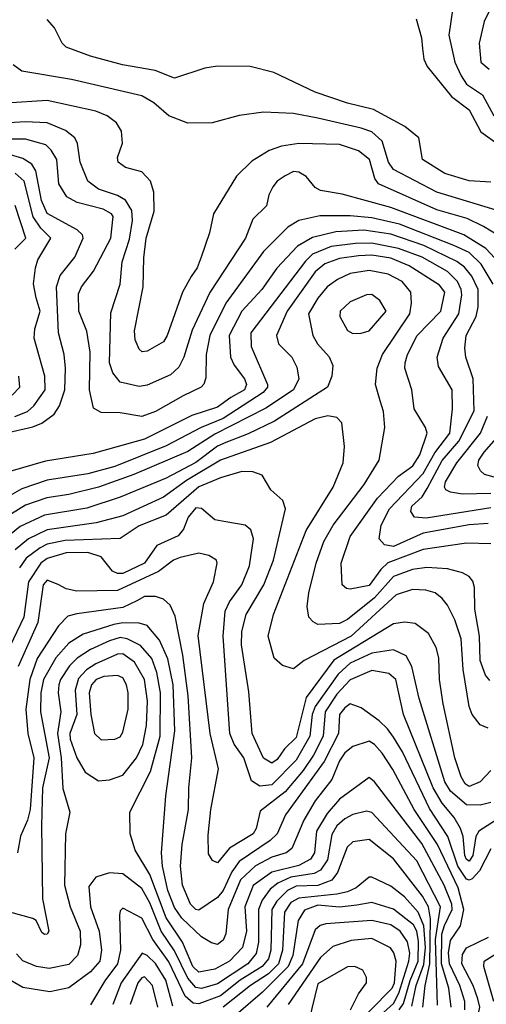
# Model space of a CAD drawing. Extents: x 501367 to 657802, y 482273 to 547541.
# Tile 50 of 256: x 535883 to 537608, y 507265 to 510902. Entities that reach past the tile are written whole.
import ezdxf

# ---------------------------------------------------------------- set-up
doc = ezdxf.new("R2010")
doc.units = 0

msp = doc.modelspace()

# ---------------------------------------------------------------- linework, layer by layer
at = {"layer": '0CON20XD'}
for points in [[(537643.8, 510986.2), (537599.3, 510895), (537581.6, 510815), (537588, 510745), (537618.9, 510718.9)], [(537484.1, 510945), (537469.1, 510845), (537491.6, 510745), (537514.9, 510694.9), (537535, 510664.2), (537593.8, 510623.8), (537636.2, 510546.2)], [(537625, 510302), (537545, 510307.1), (537455, 510333.8), (537372.5, 510385), (537358.2, 510465), (537307.1, 510507.1), (537190.5, 510570.5), (537095, 510593.7), (536975, 510633.6), (536822.7, 510707.3), (536735, 510729.1), (536615, 510729.5), (536567.6, 510722.4), (536455, 510685.8), (536384.7, 510714.7), (536263.8, 510735), (536145, 510766.9), (536055, 510800.9), (536040.9, 510815), (536011.5, 510871.5), (535985, 510902.1)], [(537348.8, 510905), (537368.9, 510835), (537371.8, 510795), (537376.5, 510756.5), (537389.1, 510729.1), (537478.6, 510618.6), (537545, 510568.8), (537588.1, 510488.1), (537730.6, 510385)], [(537835, 510140.6), (537425, 510265.2), (537265, 510348.1), (537245.8, 510375), (537222.9, 510452.9), (537185, 510487), (537145, 510501.7), (536985, 510537.5), (536895, 510554.7), (536785, 510560), (536695, 510548.5), (536595, 510521.1), (536505, 510519.5), (536435, 510546.2), (536379.6, 510595), (536335, 510620.7), (536075, 510681.2), (535891.3, 510711.3), (535859.1, 510735)], [(537653.8, 510103.8), (537597.5, 510137.5), (537537, 510167), (537425, 510199.7), (537209.6, 510295), (537195.8, 510315), (537176.5, 510385), (537135, 510417.3), (537065, 510440.4), (536915, 510444.8), (536851.2, 510435), (536805, 510418.5), (536741.2, 510378.8), (536685, 510323.3), (536600, 510185), (536585.4, 510114.6), (536554.6, 510025), (536539.3, 509985), (536516.8, 509953.2), (536484.7, 509895), (536428.4, 509735), (536415, 509711.9), (536355, 509677.5), (536335.5, 509675.5), (536325, 509684.3), (536309.7, 509719.7), (536307.4, 509752.6), (536340, 509915), (536342.8, 510022.8), (536351.4, 510095), (536380.8, 510195), (536379.1, 510265), (536366.5, 510305), (536335, 510340), (536275, 510355.5), (536246.9, 510375), (536245, 510392.5), (536263.8, 510446.2), (536259.8, 510489.8), (536241.4, 510521.4), (536206.2, 510546.2), (536165, 510563.4), (535985, 510603.3), (535833.6, 510593.6)], [(537672, 509985), (537606.5, 510056.5), (537525, 510107.3), (537255, 510208.5), (537075, 510257.4), (536995, 510270.4), (536975, 510282.1), (536942.4, 510322.4), (536915, 510338.6), (536895, 510340.5), (536864.5, 510325.5), (536835.4, 510305), (536819.2, 510285), (536804.6, 510255), (536796, 510214), (536744.7, 510165.3), (536718.1, 510095), (536585.7, 509894.3), (536521, 509755), (536490, 509655), (536471.6, 509618.4), (536440.2, 509589.8), (536355, 509551.4), (536325, 509547.6), (536255, 509562.9), (536227.6, 509597.6), (536215.8, 509635), (536220.3, 509819.7), (536254.7, 509925), (536262.5, 510007.5), (536288.8, 510091.2), (536299.8, 510159.8), (536297.6, 510197.6), (536275.1, 510235.1), (536245, 510252.1), (536175, 510276.1), (536134.7, 510305), (536106.6, 510375), (536096.6, 510445), (536087.5, 510465), (536052.8, 510492.8), (535985, 510521.2), (535904.2, 510524.2), (535705, 510512.7)], [(537633.4, 509925), (537588.9, 509998.9), (537545, 510041.4), (537487.8, 510067.8), (537286.8, 510146.8), (537185, 510169.8), (537105, 510177.5), (536993, 510177), (536915, 510159.5), (536874.1, 510135), (536785, 510045.9), (536645.2, 509855), (536585.9, 509735), (536572.2, 509665), (536570.8, 509579.2), (536563.9, 509556.1), (536554.4, 509545), (536487.5, 509512.5), (536385, 509454.3), (536335, 509436.3), (536255, 509450), (536185, 509450.5), (536156.4, 509466.4), (536141.4, 509535), (536144.4, 509674.4), (536131.1, 509751.1), (536102.5, 509825), (536101.1, 509888.9), (536111.5, 509915), (536156.5, 509973.5), (536219.8, 510095), (536228.7, 510175), (536222.3, 510185), (536192.2, 510202.2), (536096, 510226), (536057.6, 510247.6), (536028.6, 510295), (536021.2, 510385), (536000.1, 510420.1), (535980.1, 510440.1), (535905, 510461), (535825, 510460.5)], [(535825, 509372.9), (535932.1, 509397.9), (535965, 509411.2), (536010.8, 509445), (536030.4, 509475), (536050.7, 509535), (536052.3, 509615), (536047.9, 509665), (536026.3, 509745), (536019, 509915), (536032.5, 509957.5), (536086.8, 510025), (536118.1, 510095), (536115, 510107.3), (536095.8, 510125.8), (535985, 510185.9), (535964.2, 510234.2), (535943.1, 510343.1), (535928.4, 510368.4), (535895, 510389.1), (535836.7, 510406.7)], [(535865, 509436.3), (535912.2, 509455), (535935.8, 509475), (535978.1, 509535), (535976.5, 509585), (535937.4, 509725), (535939.6, 509760.4), (535959.2, 509825), (535944.1, 509874.1), (535934.2, 509925.8), (535941.4, 509985), (535950.6, 510015), (535998.7, 510095), (535961.7, 510131.7), (535933.7, 510173.7), (535899.5, 510305), (535866.8, 510335)], [(535865.7, 510054.3), (535906, 510095), (535867, 510215)], [(537625, 509098.8), (537385, 509060.8), (537342.2, 509065), (537328.8, 509085), (537333.1, 509105), (537370.6, 509139.4), (537389.6, 509170.4), (537445, 509274.1), (537506.8, 509345), (537563, 509457), (537558.8, 509575), (537532.1, 509655), (537528.5, 509688.5), (537533.3, 509735), (537570, 509805), (537578.3, 509841.7), (537577.3, 509905), (537554.5, 509955), (537527.5, 509987.5), (537498.6, 510008.6), (537377.4, 510067.4), (537255, 510110), (537155.6, 510124.4), (537051.5, 510118.5), (536965, 510097.6), (536910.5, 510065), (536833.6, 509983.6), (536778.1, 509905), (536705, 509824.7), (536657.4, 509735), (536662.9, 509655), (536676.4, 509626.4), (536714.8, 509575), (536721.7, 509555), (536714.8, 509535), (536663.4, 509506.6), (536615, 509470.2), (536520.1, 509439.9), (536345, 509352.9), (536155, 509299.3), (535978.6, 509271.4), (535847.2, 509232.8)], [(537615, 509040.6), (537545, 509035.9), (537374.5, 509005), (537265, 508956.5), (537232.1, 508962.1), (537211.4, 508985), (537219, 509035), (537250, 509095), (537375, 509225.5), (537417.4, 509302.6), (537473.5, 509375), (537482.5, 509465), (537481.8, 509535), (537430.9, 509620.9), (537425.9, 509655), (537448.2, 509725), (537505.8, 509815), (537517.3, 509885), (537515.5, 509905), (537501.6, 509935), (537465, 509972.1), (537371.1, 510025), (537283, 510057), (537185, 510076.4), (537124.5, 510075.5), (537035, 510063.6), (536965, 510036.1), (536939.5, 510010.5), (536737.3, 509745), (536739, 509695), (536799.1, 509555), (536798.7, 509545), (536783.2, 509525), (536635, 509428.4), (536554.2, 509395.8), (536425, 509328.1), (536235, 509251.8), (536135, 509224.9)], [(537625, 508965.7), (537535, 508968.6), (537375, 508944.5), (537244.3, 508895.7), (537218.6, 508871.4), (537175, 508812.3), (537105, 508798.2), (537090.9, 508800.9), (537075, 508814.3), (537071.9, 508895), (537105, 508993.6), (537205.8, 509134.2), (537283.8, 509216.2), (537336.1, 509253.9), (537362, 509295), (537389.4, 509375), (537383.3, 509395), (537341.2, 509465), (537332.7, 509535), (537306.8, 509615), (537308.1, 509635), (537316.1, 509665), (537352.4, 509735), (537439.8, 509825), (537454.3, 509895), (537435, 509921.8), (537322.4, 509992.4), (537255, 510021.1), (537185, 510031.9), (537135, 510030.2), (537065, 510019.7), (537010.5, 509999.5), (536975, 509970), (536872.3, 509825), (536832.5, 509735), (536839.5, 509705), (536888.9, 509655), (536908.1, 509618.1), (536914.7, 509575), (536895.3, 509534.7), (536792.9, 509467.1), (536605, 509371.5), (536505, 509306.4), (536305, 509222), (536175, 509174.8), (536065, 509148.1), (535983.9, 509136.1), (535905, 509108.2), (535853.7, 509076.3)], [(537621.1, 508461.1), (537605, 508480.8), (537585.2, 508535), (537582.2, 508625), (537564.8, 508725.2), (537564.2, 508805), (537558.1, 508828.1), (537545, 508845.5), (537519.4, 508859.4), (537464, 508874), (537388.3, 508878.3), (537335, 508871), (537265, 508845.5), (537195, 508766.3), (537095, 508686.5), (537065, 508672.2), (536985, 508668.2), (536967.4, 508677.4), (536952.1, 508695), (536945.9, 508735), (536952.5, 508785), (536979.6, 508895), (537006.8, 508975), (537041.5, 509035), (537156.8, 509185), (537212.2, 509275), (537233.2, 509395), (537228.2, 509455), (537215, 509494), (537198.4, 509555), (537204.3, 509615), (537224.3, 509665), (537324.8, 509815), (537331.5, 509855), (537328.8, 509895), (537296.9, 509935), (537245, 509962.2), (537175, 509975.5), (537105, 509964.4), (537057.5, 509942.5), (537019.4, 509915), (536985, 509872.7), (536951.1, 509815), (536966.5, 509735), (536984.5, 509704.5), (537027.1, 509657.1), (537040.6, 509625), (537037.5, 509585), (537020.4, 509545), (536825, 509419.5), (536728.4, 509371.6), (536645, 509339.7), (536615, 509326.5), (536535, 509266.2), (536425, 509208), (536255, 509137.8), (536131.8, 509098.2), (535975, 509071.9), (535885, 509029.8), (535832.6, 508987.4)], [(537115, 509743.3), (537145, 509743.6), (537175, 509752.5), (537237.9, 509825), (537214.7, 509864.7), (537185, 509886.2), (537165, 509885.4), (537105, 509859.6), (537067.7, 509825), (537067.1, 509805), (537095, 509754.2), (537115, 509743.3)], [(535855.5, 509514.5), (535884, 509545), (535880, 509585)], [(537615, 508284.5), (537585, 508297.1), (537555.4, 508335.4), (537544.7, 508364.7), (537522.1, 508502.1), (537514.8, 508615), (537491, 508685), (537465, 508740), (537445, 508764.5), (537418.6, 508785), (537384.7, 508795.3), (537335, 508797.6), (537275, 508777), (537107.9, 508625), (536934.3, 508535), (536895, 508504.4), (536855, 508516.9), (536823.4, 508543.4), (536802, 508625), (536821.9, 508705), (536942.3, 509015), (537041.3, 509175), (537079.3, 509265), (537083.8, 509325), (537073.4, 509413.4), (537055, 509432.9), (537021.8, 509438.2), (536975, 509427.8), (536810.1, 509339.9), (536625, 509274.9), (536500.2, 509199.8), (536415, 509138.2), (536265, 509069.5), (536166, 509044), (535985, 509018.1), (535916.1, 508983.9), (535866.7, 508943.3)], [(537625, 509151.5), (537519.8, 509149.8), (537475, 509156.2), (537458.7, 509165), (537452.9, 509175), (537456.5, 509195), (537498.5, 509265), (537586.2, 509375), (537612.6, 509437.4)], [(537735, 509185.5), (537601.7, 509221.7), (537585.8, 509235.8), (537576, 509255), (537580.8, 509275), (537599.6, 509305), (537654.2, 509365.8)], [(536135, 509224.9), (535985, 509200.5), (535890.8, 509169.2), (535830.8, 509135)], [(537625, 508128.7), (537585, 508087.2), (537545, 508070), (537529.9, 508079.9), (537515, 508105.5), (537491.8, 508175), (537447.8, 508375), (537434.8, 508465), (537431.9, 508545), (537423, 508583), (537394.8, 508634.8), (537345, 508672.3), (537306.5, 508676.5), (537265, 508670.8), (537043.9, 508536.1), (536942.1, 508397.9), (536905, 508250.2), (536861.5, 508208.5), (536835, 508170), (536815, 508155.3), (536784, 508174), (536742.2, 508265), (536729.9, 508419.9), (536703.5, 508593.5), (536705, 508642), (536720.9, 508705), (536785.1, 508814.9), (536821.2, 508905), (536865.4, 509095), (536855.4, 509125.4), (536811.1, 509165), (536779.1, 509219.1), (536745, 509231.8), (536705, 509232.5), (536625, 509210.2), (536545, 509176.2), (536425, 509072.2), (536325, 509032.9), (536255, 508985.3), (536051.4, 508978.6), (535985, 508964.3), (535958.6, 508951.4), (535907.3, 508912.7), (535882.2, 508877.8)], [(537625, 508010.5), (537585, 508000.2), (537535, 508001.7), (537475, 508052.4), (537455, 508086.8), (537359.2, 508395), (537332.8, 508512.8), (537312, 508552), (537265, 508574), (537185, 508562.7), (537105, 508524.6), (537059.9, 508485), (536975, 508364.8), (536964.3, 508335), (536955.6, 508255), (536905, 508167), (536815, 508075.6), (536771.5, 508071.5), (536740.3, 508090.3), (536711.3, 508175), (536676.1, 508226.1), (536659.7, 508265), (536635.5, 508625), (536642.8, 508717.2), (536658.6, 508751.4), (536703.8, 508815), (536733, 508885), (536747.9, 508985), (536737.3, 509017.3), (536716.7, 509035), (536645, 509047), (536605, 509054.3), (536555, 509096.4), (536535, 509098.8), (536506.3, 509065), (536489.4, 509020.6), (536469.3, 508995), (536390.7, 508959.3), (536345.2, 508895), (536265, 508855.9), (536245, 508856.4), (536226.6, 508865), (536185, 508917.4), (536135, 508934.1), (536055, 508932.7), (535985, 508911.2), (535962, 508895), (535916.2, 508825), (535899, 508695), (535822.3, 508535)], [(537689.6, 507975), (537580.8, 507905), (537569.5, 507885), (537558.5, 507815), (537545, 507794.2), (537535, 507799.7), (537529, 507815), (537522.1, 507885), (537512.8, 507915), (537489, 507955), (537445, 508007.8), (537411.5, 508065), (537302.4, 508335), (537273.1, 508465), (537247.2, 508487.2), (537185, 508497.8), (537105, 508463.8), (537055, 508410.9), (537012.3, 508345), (537004.4, 508255), (536969.3, 508185), (536931.2, 508128.8), (536865, 508050.4), (536771.7, 507978.3), (536757.3, 507915), (536745.7, 507895), (536658.3, 507841.7), (536615, 507787.8), (536596, 507796), (536581.1, 507821.1), (536579.6, 507890.4), (536590, 507985), (536618.6, 508135), (536587.2, 508265), (536542.7, 508627.3), (536563.9, 508745), (536599.3, 508825), (536613.3, 508895), (536610.6, 508905), (536582.8, 508922.8), (536545, 508931.8), (536477.1, 508915), (536451.5, 508905), (536396.4, 508863.6), (536245, 508793.8), (536095, 508791), (536055, 508799.4), (536025.7, 508815.7), (535985, 508831.2), (535969.8, 508815), (535950.7, 508675), (535877.5, 508512.5)], [(537625, 507839.1), (537582.3, 507757.7), (537555, 507728.8), (537545, 507724.1), (537535, 507727.5), (537503, 507775), (537465.3, 507885.3), (537398.4, 507988.4), (537297.5, 508197.5), (537265, 508251.8), (537243, 508283), (537212.1, 508312.1), (537145, 508360.4), (537105, 508374.7), (537085, 508360.8), (537065, 508335.5), (537061, 508265), (537008.6, 508161.4), (536865.7, 507965), (536835.5, 507895), (536809.7, 507870.3), (536695, 507792.2), (536667.8, 507755), (536635, 507685.2), (536615, 507659.6), (536545, 507613.3), (536534.7, 507615), (536515.2, 507635), (536484.8, 507705), (536477.2, 507775), (536484.5, 507855), (536507.6, 507985), (536508.4, 508065), (536519.4, 508175), (536506.5, 508405), (536486.1, 508555), (536458.3, 508698.3), (536439.4, 508739.4), (536415, 508761.5), (536385, 508771.3), (536345, 508771.9), (536316.8, 508755), (536265, 508730.5), (536095, 508707.5), (536061.8, 508698.2), (536026.9, 508663.1), (535947.8, 508542.2), (535921.5, 508465), (535906.4, 508355), (535913.3, 508265), (535935.8, 508175), (535922, 507985), (535912.3, 507945), (535886.2, 507886.2), (535875.5, 507824.5)], [(537223.1, 508193.1), (537195, 508224.8), (537175, 508236.8), (537115, 508218), (537085, 508194.3), (537065.6, 508165), (537036.4, 508095), (536975, 508016.3), (536933.1, 507945), (536889.4, 507840.6), (536868.5, 507825), (536815, 507808.4), (536755, 507776.9), (536699.6, 507725), (536654.2, 507615), (536645.7, 507525), (536635, 507502.3), (536615, 507486.7), (536592.1, 507492.1), (536555, 507514.5), (536482.9, 507582.9), (536455, 507622.6), (536431.1, 507685), (536411.8, 507775), (536408, 507825), (536423.9, 508035), (536457.3, 508275), (536450.4, 508445), (536430.8, 508540.8), (536400.3, 508610.3), (536354.2, 508664.2), (536325, 508673.2), (536265, 508674.3), (536231.4, 508668.6), (536118.2, 508631.8), (536065, 508598.8), (536016.6, 508545), (535970.9, 508465), (535961.3, 508415), (535960.6, 508345), (535992.1, 508175), (535967.4, 508065), (535964.5, 507925), (535967.3, 507655), (535991.1, 507535), (535985, 507524.3), (535975, 507522.9), (535965, 507530), (535944.2, 507574.2), (535931.9, 507581.9), (535811.5, 507615)], [(537477.8, 507255), (537468.9, 507325), (537442.7, 507415), (537444, 507524), (537453.1, 507556.9), (537481.8, 507615), (537480, 507635), (537452.2, 507705), (537369.6, 507859.6), (537195, 508087.1), (537175, 508103.5), (537065, 508023.4), (537019.8, 507970.2), (536980.3, 507905), (536973.2, 507825), (536958.3, 507801.7), (536915, 507778.4), (536815, 507753), (536746.2, 507703.8), (536715.4, 507625), (536721.3, 507535), (536706.5, 507475), (536659, 507425), (536605.1, 507394.9), (536545, 507383.9), (536522.8, 507405), (536485.1, 507495.1), (536425.2, 507585.2), (536365, 507744.1), (536309.6, 507835), (536291.5, 507895), (536290.9, 507975), (536367.3, 508125), (536402.7, 508255), (536403.7, 508415), (536390.2, 508490.2), (536371.9, 508541.9), (536330.5, 508590.5), (536280.8, 508615), (536255, 508619.9), (536215, 508608.1), (536144.9, 508575.1), (536096, 508544), (536067.1, 508515), (536034.5, 508465), (536027.9, 508445), (536025.6, 508415), (536035.2, 508345), (536022.8, 508265), (536036.8, 508175), (536042.5, 508062.5), (536068.8, 507975), (536052.3, 507895), (536048.5, 507705), (536069.8, 507625), (536106.6, 507535), (536108.8, 507485), (536096.8, 507445), (536065, 507412.2), (535992.2, 507397.8), (535945, 507404.8), (535895.2, 507425.2), (535871.3, 507451.3)], [(536175, 508090.4), (536215, 508094.1), (536265, 508111.6), (536315.7, 508175), (536338.9, 508225), (536352.5, 508295), (536355.4, 508385), (536344.5, 508465), (536308.3, 508528.3), (536265, 508560.2), (536245, 508558.8), (536165, 508522.9), (536129.8, 508500.2), (536101, 508469), (536088.1, 508425), (536095.1, 508335), (536069, 508265), (536070, 508245), (536095, 508175.5), (536125, 508123.2), (536175, 508090.4)], [(536185, 508242.5), (536235, 508244.5), (536255, 508253.3), (536265, 508270.8), (536284.4, 508355), (536284.8, 508415), (536278.5, 508445), (536265, 508470.8), (536245, 508479.1), (536195, 508475.5), (536165.9, 508465), (536148.5, 508445), (536140.5, 508415), (536145.9, 508335), (536160, 508265), (536185, 508242.5)], [(537528, 507245), (537528, 507275), (537510, 507335), (537472.4, 507415), (537468.2, 507455), (537475, 507500.4), (537512.5, 507555), (537524.7, 507615), (537503.9, 507695), (537427.8, 507855), (537340.8, 507985), (537262.8, 508132.8), (537223.1, 508193.1)], [(537427.6, 507262.4), (537420.2, 507505), (537438.7, 507625), (537351, 507795), (537185, 507973.2), (537165, 507978.2), (537115, 507966.6), (537085, 507950.4), (537055.9, 507924.1), (537037.5, 507892.5), (537021.5, 507798.5), (536995, 507760.1), (536971.2, 507748.8), (536885, 507734.7), (536837.2, 507712.8), (536809.2, 507690.8), (536780.1, 507649.9), (536765.9, 507615), (536765.4, 507495), (536757.3, 507452.7), (536726.2, 507415), (536615, 507340.4), (536555, 507324), (536535, 507326.7), (536505, 507362.3), (536455, 507463.3), (536406, 507535), (536365, 507639.5), (536335, 507692.9), (536265, 507747.7), (536215, 507750.9), (536164.8, 507735.2), (536139.4, 507700.6), (536145.2, 507625), (536177, 507535), (536186.3, 507465), (536179.2, 507425), (536145.1, 507384.9), (536065, 507326.4), (535995, 507311.7), (535895, 507327.7), (535827.1, 507367.1)], [(537373.7, 507255), (537381.5, 507335), (537399.2, 507415), (537401, 507581), (537394.8, 507624.8), (537372.5, 507665), (537265, 507802.9), (537175, 507874.2), (537115, 507865.4), (537094, 507846), (537058.2, 507751.8), (537036.6, 507723.4), (536985.6, 507704.4), (536905, 507701.7), (536872.8, 507685), (536834, 507646), (536815.4, 507615), (536811.5, 507465), (536803.3, 507433.3), (536780, 507405), (536698.3, 507355), (536625, 507297), (536545, 507267.2), (536525, 507269.9), (536495, 507295.2), (536435, 507422.4), (536375.9, 507505), (536335, 507582.9), (536265, 507620), (536255, 507610), (536252.7, 507595), (536256.3, 507465), (536245.5, 507415), (536198.4, 507351.6), (536145, 507263.1)], [(537332.2, 507257.8), (537348.2, 507335), (537377.5, 507412.5), (537382.6, 507475), (537376.6, 507555), (537355.9, 507605.9), (537305, 507662.4), (537255, 507702), (537185, 507734.7), (537175, 507734.6), (537127.5, 507695), (537095, 507681), (537055, 507671.5), (536915, 507657.7), (536885, 507641.4), (536862.4, 507605), (536854.1, 507465), (536840.2, 507415), (536802.5, 507377.5), (536736.6, 507335), (536635, 507254.3)], [(537285.2, 507244.8), (537302.2, 507267.8), (537326.5, 507353.5), (537355.5, 507425), (537357.6, 507497.6), (537350.9, 507535), (537338.8, 507558.8), (537265, 507616.6), (537185, 507641.2), (537129, 507631), (537065.4, 507624.6), (536985, 507631.1), (536936.5, 507613.5), (536912.5, 507575), (536892.9, 507445), (536876.2, 507405), (536780.5, 507309.5), (536683.8, 507226.2)], [(537189.2, 507200.8), (537265, 507267.7), (537285, 507306.3), (537321.7, 507425), (537324.6, 507454.6), (537316.5, 507496.5), (537290, 507535), (537255, 507558.8), (537185, 507575.2), (537015, 507562.3), (536993.5, 507556.5), (536975, 507540.3), (536928.7, 507415), (536797, 507255)], [(537098.6, 507161.4), (537259.9, 507325), (537268.4, 507345), (537274.6, 507425), (537266.5, 507455), (537253.9, 507473.9), (537185, 507508.1), (537109, 507501), (537040.9, 507479.1), (536995, 507438.1), (536875.2, 507265)], [(537402.1, 506975), (537446.7, 507055), (537505.7, 507114.3), (537549, 507171), (537579, 507231), (537583.3, 507255), (537577, 507285), (537558.9, 507335), (537517.7, 507415), (537520.4, 507449.6), (537535, 507474), (537616.4, 507513.6)], [(536448.9, 507258.9), (536423.3, 507355), (536385, 507415.6), (536355, 507446.1), (536336.2, 507453.8), (536258.6, 507345), (536227.6, 507265)], [(537636, 507275), (537598.8, 507405), (537599.4, 507425), (537658.5, 507461.5)], [(537106.5, 507245), (537136, 507304), (537165.5, 507345), (537164.5, 507364.5), (537151.2, 507391.2), (537122.5, 507405), (537095, 507403.6), (536985, 507341.1), (536931.5, 507118.5)], [(536394.1, 507255), (536374.4, 507335), (536345, 507366.1), (536335, 507363.5), (536320, 507345), (536292, 507265)]]:
    msp.add_lwpolyline(points, dxfattribs=at)

doc.saveas('drawing.dxf')
